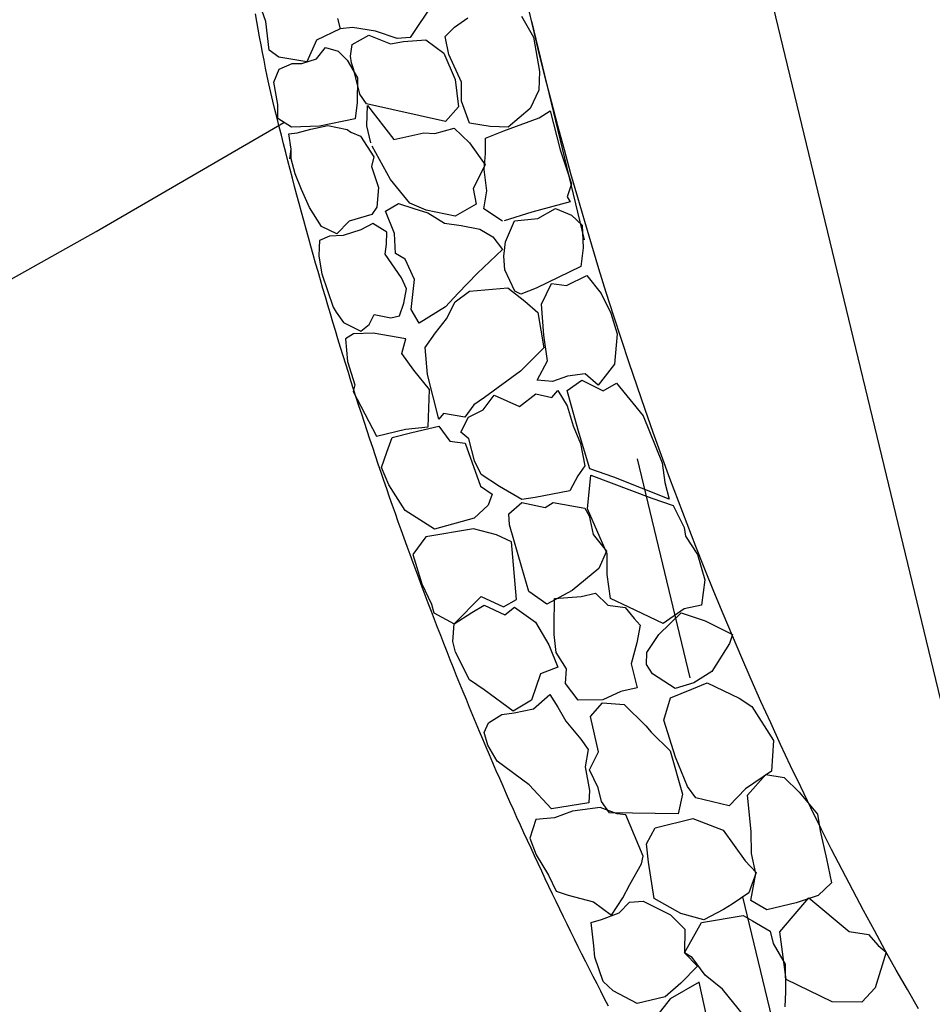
# Model space of a CAD drawing. Extents: x 447045 to 447634, y 442020 to 443192.
# Tile 13 of 82: x 447354.79 to 447356.82, y 442034.23 to 442036.42. Entities that reach past the tile are written whole.
import ezdxf

# ---------------------------------------------------------------- set-up
doc = ezdxf.new("R2010")
doc.units = 0
doc.header["$LTSCALE"] = 2
doc.header["$MEASUREMENT"] = 0
doc.linetypes.add('ACAD_ISO02W100', pattern=[0.5, 0.25, -0.25])
doc.linetypes.add('AUSGEZOGEN', pattern=[0])
for name, color, linetype in [('DB-Andere_Planer', 15, 'CONTINUOUS'), ('DB-Wegböschungen', 15, 'CONTINUOUS'), ('FBRTOP', 250, 'AUSGEZOGEN')]:
    doc.layers.add(name, color=color, linetype=linetype)

msp = doc.modelspace()

# ---------------------------------------------------------------- linework, layer by layer
at = {"layer": 'DB-Andere_Planer', "linetype": 'Continuous'}
for p, q in [((447357.1268, 442033.7098), (447356.2384, 442037.3907)), ((447355.3381, 442036.4169), (447355.3208, 442036.4659)), ((447355.71, 442036.4576), (447355.6589, 442036.3811)), ((447355.9323, 442036.3998), (447355.9196, 442036.4535)), ((447355.3179, 442036.417), (447355.3149, 442036.4341)), ((447355.9062, 442036.429), (447355.9329, 442036.3823)), ((447355.3209, 442036.3999), (447355.3179, 442036.417)), ((447355.3453, 442036.3532), (447355.3381, 442036.4169)), ((447355.4973, 442036.4239), (447355.5029, 442036.4007)), ((447355.7568, 442036.4042), (447355.7867, 442036.4254)), ((447355.324, 442036.3827), (447355.3209, 442036.3999)), ((447355.5029, 442036.4007), (447355.4503, 442036.3758)), ((447355.5308, 442036.4034), (447355.5029, 442036.4007)), ((447355.5295, 442036.3661), (447355.5667, 442036.3863)), ((447355.5819, 442036.3953), (447355.5308, 442036.4034)), ((447355.5667, 442036.3863), (447355.6147, 442036.3671)), ((447355.6293, 442036.3795), (447355.5819, 442036.3953)), ((447355.7366, 442036.3839), (447355.7568, 442036.4042)), ((447355.9454, 442036.3461), (447355.9323, 442036.3998)), ((447355.3272, 442036.3655), (447355.324, 442036.3827)), ((447355.3305, 442036.3482), (447355.3272, 442036.3655)), ((447355.4503, 442036.3758), (447355.4293, 442036.3271)), ((447355.526, 442036.3401), (447355.5295, 442036.3661)), ((447355.6147, 442036.3671), (447355.6441, 442036.3728)), ((447355.6589, 442036.3811), (447355.6293, 442036.3795)), ((447355.6441, 442036.3728), (447355.6936, 442036.3763)), ((447355.6936, 442036.3763), (447355.733, 442036.3466)), ((447355.7448, 442036.3439), (447355.7366, 442036.3839)), ((447355.9329, 442036.3823), (447355.9458, 442036.3056)), ((447355.3339, 442036.3309), (447355.3305, 442036.3482)), ((447355.3667, 442036.3379), (447355.3453, 442036.3532)), ((447355.4508, 442036.334), (447355.4706, 442036.3593)), ((447355.4706, 442036.3593), (447355.4985, 442036.351)), ((447355.4985, 442036.351), (447355.5183, 442036.3312)), ((447355.733, 442036.3466), (447355.7582, 442036.2883)), ((447355.7724, 442036.2819), (447355.7448, 442036.3439)), ((447355.9588, 442036.2924), (447355.9454, 442036.3461)), ((447355.3373, 442036.3134), (447355.3339, 442036.3309)), ((447355.4293, 442036.3271), (447355.3667, 442036.3379)), ((447355.3677, 442036.3112), (447355.3961, 442036.3235)), ((447355.3961, 442036.3235), (447355.4179, 442036.3234)), ((447355.4179, 442036.3234), (447355.4508, 442036.334)), ((447355.5183, 442036.3312), (447355.5414, 442036.2918)), ((447355.5282, 442036.3252), (447355.526, 442036.3401)), ((447355.5334, 442036.3096), (447355.5282, 442036.3252)), ((447355.3408, 442036.2959), (447355.3373, 442036.3134)), ((447355.3556, 442036.2824), (447355.3677, 442036.3112)), ((447355.5465, 442036.2554), (447355.5334, 442036.3096)), ((447355.9458, 442036.3056), (447355.9445, 442036.2647)), ((447355.3444, 442036.2785), (447355.3408, 442036.2959)), ((447355.349, 442036.2594), (447355.3444, 442036.2785)), ((447355.3648, 442036.2328), (447355.3556, 442036.2824)), ((447355.3556, 442036.2824), (447355.3556, 442036.2824)), ((447355.5414, 442036.2918), (447355.541, 442036.2372)), ((447355.7582, 442036.2883), (447355.766, 442036.2272)), ((447355.7727, 442036.24), (447355.7724, 442036.2819)), ((447355.9726, 442036.239), (447355.9588, 442036.2924)), ((447355.3536, 442036.2404), (447355.349, 442036.2594)), ((447355.5615, 442036.2338), (447355.5465, 442036.2554)), ((447355.9445, 442036.2647), (447355.925, 442036.2236)), ((447355.3582, 442036.2213), (447355.3536, 442036.2404)), ((447355.3642, 442036.2013), (447355.3648, 442036.2328)), ((447355.541, 442036.2372), (447355.5362, 442036.2005)), ((447355.7373, 442036.1951), (447355.5615, 442036.2338)), ((447355.7901, 442036.191), (447355.7727, 442036.24)), ((447355.9867, 442036.1856), (447355.9726, 442036.239)), ((447355.3629, 442036.2023), (447355.3582, 442036.2213)), ((447355.5621, 442036.185), (447355.5637, 442036.2302)), ((447355.5637, 442036.2302), (447355.6225, 442036.1548)), ((447355.766, 442036.2272), (447355.7373, 442036.1951)), ((447355.925, 442036.2236), (447355.8762, 442036.1824)), ((447355.9453, 442036.2033), (447355.9695, 442036.2189)), ((447355.9695, 442036.2189), (447355.9919, 442036.1319)), ((447355.3676, 442036.1833), (447355.3629, 442036.2023)), ((447355.3946, 442036.1827), (447355.3642, 442036.2013)), ((447355.5362, 442036.2005), (447355.457, 442036.1842)), ((447355.8366, 442036.184), (447355.7901, 442036.191)), ((447355.8669, 442036.1745), (447355.9453, 442036.2033)), ((447355.3724, 442036.1643), (447355.3676, 442036.1833)), ((447355.3887, 442036.1677), (447355.4074, 442036.1695)), ((447355.3942, 442036.1336), (447355.3887, 442036.1677)), ((447355.457, 442036.1842), (447355.3946, 442036.1827)), ((447355.4074, 442036.1695), (447355.438, 442036.1782)), ((447355.438, 442036.1782), (447355.4756, 442036.1859)), ((447355.4756, 442036.1859), (447355.5186, 442036.1772)), ((447355.5186, 442036.1772), (447355.5269, 442036.171)), ((447355.5269, 442036.171), (447355.5481, 442036.1625)), ((447355.571, 442036.1479), (447355.5621, 442036.185)), ((447355.6225, 442036.1548), (447355.689, 442036.1694)), ((447355.689, 442036.1694), (447355.713, 442036.1682)), ((447355.713, 442036.1682), (447355.7564, 442036.1801)), ((447355.7564, 442036.1801), (447355.7907, 442036.1478)), ((447355.8261, 442036.1577), (447355.8669, 442036.1745)), ((447355.8762, 442036.1824), (447355.8366, 442036.184)), ((447356.0011, 442036.1323), (447355.9867, 442036.1856)), ((447355.3771, 442036.1453), (447355.3724, 442036.1643)), ((447355.382, 442036.1264), (447355.3771, 442036.1453)), ((447355.5481, 442036.1625), (447355.5782, 442036.1166)), ((447355.7907, 442036.1478), (447355.825, 442036.0986)), ((447355.8259, 442036.124), (447355.8261, 442036.1577)), ((447355.3869, 442036.1074), (447355.382, 442036.1264)), ((447355.3911, 442036.1124), (447355.3942, 442036.1336)), ((447355.394, 442036.1117), (447355.3942, 442036.1336)), ((447355.6146, 442036.0661), (447355.5742, 442036.1403)), ((447355.5742, 442036.1403), (447355.5742, 442036.1403)), ((447355.8233, 442036.0884), (447355.8259, 442036.124)), ((447355.9919, 442036.1319), (447356.017, 442036.0568)), ((447356.0158, 442036.0791), (447356.0011, 442036.1323)), ((447355.3918, 442036.0884), (447355.3869, 442036.1074)), ((447355.4034, 442036.0785), (447355.394, 442036.1117)), ((447355.5782, 442036.1166), (447355.5726, 442036.0948)), ((447355.3968, 442036.0694), (447355.3918, 442036.0884)), ((447355.5726, 442036.0948), (447355.588, 442036.0481)), ((447355.825, 442036.0986), (447355.7985, 442036.0461)), ((447355.8291, 442036.0408), (447355.8233, 442036.0884)), ((447356.0308, 442036.0261), (447356.0158, 442036.0791)), ((447355.4018, 442036.0505), (447355.3968, 442036.0694)), ((447355.4173, 442036.0437), (447355.4034, 442036.0785)), ((447355.658, 442036.0136), (447355.6146, 442036.0661)), ((447356.017, 442036.0568), (447356.0072, 442036.0278)), ((447355.4067, 442036.0316), (447355.4018, 442036.0505)), ((447355.4349, 442036.0043), (447355.4173, 442036.0437)), ((447355.588, 442036.0481), (447355.5847, 442036.005)), ((447355.7985, 442036.0461), (447355.8055, 442036.0113)), ((447355.8219, 442036.0013), (447355.8291, 442036.0408)), ((447355.4118, 442036.0127), (447355.4067, 442036.0316)), ((447355.6034, 442035.9962), (447355.6329, 442036.0131)), ((447355.6329, 442036.0131), (447355.6665, 442036.0016)), ((447355.6939, 442035.9984), (447355.658, 442036.0136)), ((447356.0141, 442036.0169), (447355.9287, 442035.9935)), ((447356.0072, 442036.0278), (447356.0141, 442036.0169)), ((447356.0462, 442035.9731), (447356.0308, 442036.0261)), ((447355.417, 442035.9938), (447355.4118, 442036.0127)), ((447355.4221, 442035.9749), (447355.417, 442035.9938)), ((447355.4616, 442035.9617), (447355.4349, 442036.0043)), ((447355.5847, 442036.005), (447355.5737, 442035.9887)), ((447355.6238, 442035.9465), (447355.6034, 442035.9962)), ((447355.6665, 442036.0016), (447355.6981, 442035.9924)), ((447355.7587, 442035.9847), (447355.6939, 442035.9984)), ((447355.6981, 442035.9924), (447355.7345, 442035.969)), ((447355.8055, 442036.0113), (447355.7587, 442035.9847)), ((447355.8636, 442035.9736), (447355.8219, 442036.0013)), ((447355.9287, 442035.9935), (447355.8675, 442035.9745)), ((447355.9418, 442035.9798), (447355.9813, 442036.002)), ((447355.9813, 442036.002), (447356.0171, 442035.9868)), ((447355.4272, 442035.956), (447355.4221, 442035.9749)), ((447355.5228, 442035.9737), (447355.4955, 442035.9453)), ((447355.5737, 442035.9887), (447355.5228, 442035.9737)), ((447355.8705, 442035.9276), (447355.89, 442035.9743)), ((447355.89, 442035.9743), (447355.9418, 442035.9798)), ((447356.0171, 442035.9868), (447356.0407, 442035.9645)), ((447356.0619, 442035.9203), (447356.0462, 442035.9731)), ((447355.4325, 442035.9372), (447355.4272, 442035.956)), ((447355.4955, 442035.9453), (447355.4616, 442035.9617)), ((447355.5493, 442035.9542), (447355.51, 442035.942)), ((447355.5758, 442035.9687), (447355.5493, 442035.9542)), ((447355.6064, 442035.9489), (447355.5758, 442035.9687)), ((447355.6059, 442035.9228), (447355.6064, 442035.9489)), ((447355.7345, 442035.969), (447355.7721, 442035.9641)), ((447355.7721, 442035.9641), (447355.8133, 442035.9558)), ((447355.8133, 442035.9558), (447355.8425, 442035.9391)), ((447356.0407, 442035.9645), (447356.0429, 442035.9146)), ((447355.4378, 442035.9183), (447355.4325, 442035.9372)), ((447355.4569, 442035.9305), (447355.4564, 442035.9154)), ((447355.4791, 442035.94), (447355.4569, 442035.9305)), ((447355.51, 442035.942), (447355.4791, 442035.94)), ((447355.6261, 442035.9022), (447355.6238, 442035.9465)), ((447355.8425, 442035.9391), (447355.8634, 442035.9105)), ((447355.8669, 442035.896), (447355.8705, 442035.9276)), ((447355.443, 442035.8996), (447355.4378, 442035.9183)), ((447355.4564, 442035.9154), (447355.4556, 442035.8961)), ((447355.6032, 442035.9004), (447355.6059, 442035.9228)), ((447355.8634, 442035.9105), (447355.8075, 442035.8578)), ((447356.0429, 442035.9146), (447356.0376, 442035.8728)), ((447356.0779, 442035.8677), (447356.0619, 442035.9203)), ((447355.4484, 442035.8807), (447355.443, 442035.8996)), ((447355.4556, 442035.8961), (447355.4624, 442035.8568)), ((447355.6391, 442035.8477), (447355.6032, 442035.9004)), ((447355.6474, 442035.8892), (447355.6261, 442035.9022)), ((447355.6682, 442035.8438), (447355.6474, 442035.8892)), ((447355.8686, 442035.8656), (447355.8669, 442035.896)), ((447355.4538, 442035.8619), (447355.4484, 442035.8807)), ((447355.4592, 442035.8432), (447355.4538, 442035.8619)), ((447355.8914, 442035.8179), (447355.8686, 442035.8656)), ((447356.0376, 442035.8728), (447355.9386, 442035.8251)), ((447356.0942, 442035.8153), (447356.0779, 442035.8677)), ((447355.4647, 442035.8243), (447355.4592, 442035.8432)), ((447355.4624, 442035.8568), (447355.4872, 442035.7824)), ((447355.6504, 442035.8231), (447355.6391, 442035.8477)), ((447355.6604, 442035.7775), (447355.6682, 442035.8438)), ((447355.8075, 442035.8578), (447355.7649, 442035.814)), ((447356.0058, 442035.8308), (447356.0508, 442035.8528)), ((447356.0508, 442035.8528), (447356.0828, 442035.813)), ((447355.4701, 442035.8056), (447355.4647, 442035.8243)), ((447355.6444, 442035.7917), (447355.6504, 442035.8231)), ((447355.7584, 442035.7949), (447355.7906, 442035.818)), ((447355.7906, 442035.818), (447355.8754, 442035.8259)), ((447355.8754, 442035.8259), (447355.9134, 442035.7959)), ((447355.9042, 442035.8112), (447355.8914, 442035.8179)), ((447355.9386, 442035.8251), (447355.9042, 442035.8112)), ((447355.95, 442035.7893), (447355.9725, 442035.8353)), ((447355.9725, 442035.8353), (447356.0058, 442035.8308)), ((447355.4757, 442035.7869), (447355.4701, 442035.8056)), ((447355.7649, 442035.814), (447355.7373, 442035.7835)), ((447355.7396, 442035.7567), (447355.7584, 442035.7949)), ((447355.9134, 442035.7959), (447355.9419, 442035.7706)), ((447356.0828, 442035.813), (447356.1046, 442035.7692)), ((447356.1108, 442035.763), (447356.0942, 442035.8153)), ((447355.4812, 442035.7681), (447355.4757, 442035.7869)), ((447355.4872, 442035.7824), (447355.4938, 442035.7717)), ((447355.6348, 442035.7635), (447355.6444, 442035.7917)), ((447355.6789, 442035.747), (447355.6604, 442035.7775)), ((447355.7373, 442035.7835), (447355.6789, 442035.747)), ((447355.9554, 442035.7206), (447355.95, 442035.7893)), ((447355.4868, 442035.7494), (447355.4812, 442035.7681)), ((447355.4938, 442035.7717), (447355.5103, 442035.7484)), ((447355.5672, 442035.7444), (447355.5783, 442035.7662)), ((447355.5783, 442035.7662), (447355.6155, 442035.7588)), ((447355.6155, 442035.7588), (447355.6348, 442035.7635)), ((447355.7149, 442035.7256), (447355.7396, 442035.7567)), ((447355.9419, 442035.7706), (447355.9552, 442035.6926)), ((447356.1046, 442035.7692), (447356.1184, 442035.7236)), ((447356.1277, 442035.7109), (447356.1108, 442035.763)), ((447355.4924, 442035.7307), (447355.4868, 442035.7494)), ((447355.4982, 442035.7121), (447355.4924, 442035.7307)), ((447355.5103, 442035.7484), (447355.5491, 442035.7291)), ((447355.5491, 442035.7291), (447355.5672, 442035.7444)), ((447355.5038, 442035.6935), (447355.4982, 442035.7121)), ((447355.5326, 442035.7238), (447355.5149, 442035.7127)), ((447355.5149, 442035.7127), (447355.519, 442035.6619)), ((447355.576, 442035.7247), (447355.5326, 442035.7238)), ((447355.6486, 442035.7122), (447355.576, 442035.7247)), ((447355.6399, 442035.6802), (447355.6486, 442035.7122)), ((447355.6919, 442035.6934), (447355.7149, 442035.7256)), ((447355.9635, 442035.6638), (447355.9554, 442035.7206)), ((447356.1184, 442035.7236), (447356.1123, 442035.6563)), ((447356.145, 442035.6589), (447356.1277, 442035.7109)), ((447355.5096, 442035.6748), (447355.5038, 442035.6935)), ((447355.6967, 442035.633), (447355.6919, 442035.6934)), ((447355.9552, 442035.6926), (447355.9033, 442035.6409)), ((447355.5153, 442035.6562), (447355.5096, 442035.6748)), ((447355.6666, 442035.643), (447355.6399, 442035.6802)), ((447355.9404, 442035.6204), (447355.9635, 442035.6638)), ((447355.5212, 442035.6376), (447355.5153, 442035.6562)), ((447355.519, 442035.6619), (447355.5356, 442035.61)), ((447355.7016, 442035.5996), (447355.6666, 442035.643)), ((447356.1123, 442035.6563), (447356.0759, 442035.6097)), ((447356.1625, 442035.6072), (447356.145, 442035.6589)), ((447355.527, 442035.619), (447355.5212, 442035.6376)), ((447355.7219, 442035.5341), (447355.6967, 442035.633)), ((447355.9033, 442035.6409), (447355.8236, 442035.5824)), ((447355.9747, 442035.6175), (447355.9404, 442035.6204)), ((447356.0081, 442035.6298), (447355.9747, 442035.6175)), ((447356.0075, 442035.5974), (447356.0397, 442035.6206)), ((447356.0474, 442035.635), (447356.0081, 442035.6298)), ((447356.0397, 442035.6206), (447356.0874, 442035.5971)), ((447356.0759, 442035.6097), (447356.0474, 442035.635)), ((447355.5329, 442035.6004), (447355.527, 442035.619)), ((447355.5356, 442035.61), (447355.5322, 442035.5955)), ((447355.5388, 442035.5819), (447355.5329, 442035.6004)), ((447355.6984, 442035.517), (447355.7016, 442035.5996)), ((447355.9734, 442035.5822), (447355.9864, 442035.5979)), ((447355.9864, 442035.5979), (447356.0073, 442035.5638)), ((447356.0874, 442035.5971), (447356.1169, 442035.614)), ((447356.1169, 442035.614), (447356.1763, 442035.5416)), ((447356.1803, 442035.5556), (447356.1625, 442035.6072)), ((447355.5322, 442035.5955), (447355.5835, 442035.4961)), ((447355.5448, 442035.5634), (447355.5388, 442035.5819)), ((447355.8236, 442035.5824), (447355.7997, 442035.5655)), ((447355.8204, 442035.5551), (447355.8448, 442035.5875)), ((447355.8448, 442035.5875), (447355.9013, 442035.562)), ((447355.9013, 442035.562), (447355.9379, 442035.5904)), ((447355.9379, 442035.5904), (447355.9734, 442035.5822)), ((447356.0316, 442035.5094), (447356.0075, 442035.5974)), ((447355.5509, 442035.5449), (447355.5448, 442035.5634)), ((447355.7997, 442035.5655), (447355.7797, 442035.5382)), ((447355.788, 442035.5388), (447355.8204, 442035.5551)), ((447356.0073, 442035.5638), (447356.0208, 442035.5194)), ((447356.1984, 442035.5044), (447356.1803, 442035.5556)), ((447355.5569, 442035.5263), (447355.5509, 442035.5449)), ((447355.7329, 442035.5465), (447355.7219, 442035.5341)), ((447355.7797, 442035.5382), (447355.7329, 442035.5465)), ((447355.7329, 442035.5465), (447355.7329, 442035.5465)), ((447355.7329, 442035.5465), (447355.7329, 442035.5465)), ((447355.7709, 442035.5053), (447355.788, 442035.5388)), ((447356.1763, 442035.5416), (447356.2184, 442035.4369)), ((447355.5629, 442035.508), (447355.5569, 442035.5263)), ((447355.5835, 442035.4961), (447355.6479, 442035.5116)), ((447355.6479, 442035.5116), (447355.6984, 442035.517)), ((447355.662, 442035.5041), (447355.7225, 442035.5187)), ((447355.7225, 442035.5187), (447355.747, 442035.4851)), ((447356.0208, 442035.5194), (447356.0373, 442035.48)), ((447355.5691, 442035.4895), (447355.5629, 442035.508)), ((447355.5753, 442035.471), (447355.5691, 442035.4895)), ((447355.607, 442035.4609), (447355.6182, 442035.4936)), ((447355.6182, 442035.4936), (447355.662, 442035.5041)), ((447355.7886, 442035.49), (447355.7709, 442035.5053)), ((447355.8017, 442035.4414), (447355.7886, 442035.49)), ((447356.0579, 442035.4234), (447356.0316, 442035.5094)), ((447356.2168, 442035.4532), (447356.1984, 442035.5044)), ((447355.5814, 442035.4527), (447355.5753, 442035.471)), ((447355.747, 442035.4851), (447355.7807, 442035.481)), ((447355.7807, 442035.481), (447355.8147, 442035.3855)), ((447356.0373, 442035.48), (447356.0464, 442035.4304)), ((447355.5876, 442035.4343), (447355.5814, 442035.4527)), ((447355.5948, 442035.4266), (447355.607, 442035.4609)), ((447356.2355, 442035.4023), (447356.2168, 442035.4532)), ((447355.5939, 442035.4159), (447355.5876, 442035.4343)), ((447355.6109, 442035.3882), (447355.5948, 442035.4266)), ((447355.816, 442035.4112), (447355.8017, 442035.4414)), ((447356.0464, 442035.4304), (447356.0307, 442035.4084)), ((447356.1112, 442035.4055), (447356.0579, 442035.4234)), ((447356.2184, 442035.4369), (447356.2246, 442035.3936)), ((447355.6002, 442035.3975), (447355.5939, 442035.4159)), ((447355.8573, 442035.3848), (447355.816, 442035.4112)), ((447356.0307, 442035.4084), (447356.0136, 442035.3749)), ((447356.0526, 442035.3353), (447356.0598, 442035.4099)), ((447356.0598, 442035.4099), (447356.1953, 442035.3586)), ((447356.2336, 442035.3566), (447356.1112, 442035.4055)), ((447356.2545, 442035.3517), (447356.2355, 442035.4023)), ((447355.6065, 442035.3792), (447355.6002, 442035.3975)), ((447355.6129, 442035.3609), (447355.6065, 442035.3792)), ((447355.6477, 442035.3316), (447355.6109, 442035.3882)), ((447355.8147, 442035.3855), (447355.8409, 442035.3673)), ((447355.9063, 442035.356), (447355.8573, 442035.3848)), ((447356.2246, 442035.3936), (447356.2336, 442035.3566)), ((447355.6193, 442035.3427), (447355.6129, 442035.3609)), ((447355.8409, 442035.3673), (447355.8317, 442035.3433)), ((447355.936, 442035.3604), (447355.9063, 442035.356)), ((447356.0136, 442035.3749), (447355.936, 442035.3604)), ((447356.1953, 442035.3586), (447356.2427, 442035.342)), ((447355.6257, 442035.3244), (447355.6193, 442035.3427)), ((447355.8317, 442035.3433), (447355.8006, 442035.314)), ((447355.8776, 442035.3239), (447355.9065, 442035.3491)), ((447355.9065, 442035.3491), (447355.9582, 442035.3378)), ((447355.9582, 442035.3378), (447355.9765, 442035.3492)), ((447355.9765, 442035.3492), (447356.0467, 442035.3367)), ((447356.0467, 442035.3367), (447356.0564, 442035.3195)), ((447356.2427, 442035.342), (447356.267, 442035.2933)), ((447356.2738, 442035.3013), (447356.2545, 442035.3517)), ((447355.6322, 442035.3062), (447355.6257, 442035.3244)), ((447355.7123, 442035.2899), (447355.6477, 442035.3316)), ((447355.8006, 442035.314), (447355.7123, 442035.2899)), ((447355.8794, 442035.2991), (447355.8776, 442035.3239)), ((447356.0963, 442035.2353), (447356.0526, 442035.3353)), ((447356.0564, 442035.3195), (447356.065, 442035.2781)), ((447355.6387, 442035.288), (447355.6322, 442035.3062)), ((447355.9064, 442035.2048), (447355.8794, 442035.2991)), ((447356.267, 442035.2933), (447356.2702, 442035.2745)), ((447356.2933, 442035.251), (447356.2738, 442035.3013)), ((447355.6452, 442035.2697), (447355.6387, 442035.288)), ((447355.6932, 442035.2731), (447355.6646, 442035.2334)), ((447355.7994, 442035.2905), (447355.6932, 442035.2731)), ((447355.8504, 442035.2769), (447355.7994, 442035.2905)), ((447355.884, 442035.2618), (447355.8504, 442035.2769)), ((447356.065, 442035.2781), (447356.095, 442035.2406)), ((447356.2702, 442035.2745), (447356.2969, 442035.2333)), ((447355.6518, 442035.2515), (447355.6452, 442035.2697)), ((447355.6584, 442035.2335), (447355.6518, 442035.2515)), ((447355.8946, 442035.1335), (447355.884, 442035.2618)), ((447356.3132, 442035.2011), (447356.2933, 442035.251)), ((447355.665, 442035.2153), (447355.6584, 442035.2335)), ((447355.6646, 442035.2334), (447355.6843, 442035.1686)), ((447356.095, 442035.2406), (447356.0776, 442035.2028)), ((447356.0963, 442035.1891), (447356.0963, 442035.2353)), ((447356.2969, 442035.2333), (447356.3133, 442035.1771)), ((447355.6718, 442035.1972), (447355.665, 442035.2153)), ((447355.9221, 442035.1512), (447355.9064, 442035.2048)), ((447355.6785, 442035.1792), (447355.6718, 442035.1972)), ((447356.0776, 442035.2028), (447356.0181, 442035.1534)), ((447356.1034, 442035.1362), (447356.0963, 442035.1891)), ((447356.3333, 442035.1515), (447356.3132, 442035.2011)), ((447355.6852, 442035.1612), (447355.6785, 442035.1792)), ((447355.6843, 442035.1686), (447355.7062, 442035.1235)), ((447355.692, 442035.1432), (447355.6852, 442035.1612)), ((447356.3133, 442035.1771), (447356.3059, 442035.1207)), ((447355.6989, 442035.1252), (447355.692, 442035.1432)), ((447355.7563, 442035.0796), (447355.8165, 442035.1405)), ((447355.8165, 442035.1405), (447355.8658, 442035.117)), ((447355.9625, 442035.1232), (447355.9221, 442035.1512)), ((447356.0181, 442035.1534), (447355.9625, 442035.1232)), ((447355.9791, 442035.1356), (447356.0381, 442035.1401)), ((447356.0381, 442035.1401), (447356.0699, 442035.1477)), ((447356.0699, 442035.1477), (447356.0974, 442035.1208)), ((447356.3536, 442035.1021), (447356.3333, 442035.1515)), ((447355.7057, 442035.1072), (447355.6989, 442035.1252)), ((447355.7062, 442035.1235), (447355.7108, 442035.1041)), ((447355.7952, 442035.1047), (447355.8227, 442035.1209)), ((447355.8227, 442035.1209), (447355.8688, 442035.0993)), ((447355.8658, 442035.117), (447355.8946, 442035.1335)), ((447355.8688, 442035.0993), (447355.8904, 442035.1168)), ((447355.8904, 442035.1168), (447355.9368, 442035.083)), ((447355.9782, 442035.0752), (447355.9791, 442035.1356)), ((447356.0974, 442035.1208), (447356.1363, 442035.1161)), ((447356.1445, 442035.1167), (447356.1034, 442035.1362)), ((447356.2205, 442035.0805), (447356.1445, 442035.1167)), ((447356.3059, 442035.1207), (447356.2672, 442035.1128)), ((447355.7126, 442035.0893), (447355.7057, 442035.1072)), ((447355.7108, 442035.1041), (447355.7563, 442035.0796)), ((447355.7563, 442035.0796), (447355.7952, 442035.1047)), ((447356.1363, 442035.1161), (447356.1562, 442035.0916)), ((447356.211, 442035.0558), (447356.2609, 442035.1042)), ((447356.2672, 442035.1128), (447356.2205, 442035.0805)), ((447356.2609, 442035.1042), (447356.3142, 442035.0863)), ((447356.3743, 442035.053), (447356.3536, 442035.1021)), ((447355.7195, 442035.0713), (447355.7126, 442035.0893)), ((447355.7536, 442035.0401), (447355.7563, 442035.0796)), ((447355.9368, 442035.083), (447355.9666, 442035.0329)), ((447355.9787, 442035.0557), (447355.9782, 442035.0752)), ((447356.1562, 442035.0916), (447356.1696, 442035.0766)), ((447356.1696, 442035.0766), (447356.1624, 442035.0371)), ((447356.3142, 442035.0863), (447356.3747, 442035.0561)), ((447355.7264, 442035.0534), (447355.7195, 442035.0713)), ((447355.7334, 442035.0356), (447355.7264, 442035.0534)), ((447355.9827, 442035.0161), (447355.9787, 442035.0557)), ((447356.1843, 442035.0157), (447356.211, 442035.0558)), ((447356.3747, 442035.0561), (447356.3682, 442035.0363)), ((447356.3952, 442035.0041), (447356.3743, 442035.053)), ((447355.7405, 442035.0177), (447355.7334, 442035.0356)), ((447355.7591, 442035.0169), (447355.7536, 442035.0401)), ((447355.9666, 442035.0329), (447355.9867, 442034.9832)), ((447356.1624, 442035.0371), (447356.1498, 442034.9906)), ((447356.3682, 442035.0363), (447356.3288, 442034.9736)), ((447355.7475, 442034.9999), (447355.7405, 442035.0177)), ((447355.7905, 442034.955), (447355.7591, 442035.0169)), ((447356.0055, 442034.9796), (447355.9827, 442035.0161)), ((447356.1838, 442034.989), (447356.1843, 442035.0157)), ((447355.7547, 442034.9822), (447355.7475, 442034.9999)), ((447356.1498, 442034.9906), (447356.1625, 442034.9377)), ((447356.1971, 442034.9684), (447356.1838, 442034.989)), ((447356.4163, 442034.9557), (447356.3952, 442035.0041)), ((447355.7617, 442034.9644), (447355.7547, 442034.9822)), ((447355.7689, 442034.9467), (447355.7617, 442034.9644)), ((447355.9481, 442034.9685), (447355.928, 442034.9104)), ((447355.9867, 442034.9832), (447355.9481, 442034.9685)), ((447356.0036, 442034.9469), (447356.0055, 442034.9796)), ((447356.247, 442034.9357), (447356.1971, 442034.9684)), ((447356.3288, 442034.9736), (447356.2887, 442034.9486)), ((447355.7761, 442034.929), (447355.7689, 442034.9467)), ((447355.8231, 442034.9328), (447355.7905, 442034.955)), ((447356.032, 442034.9104), (447356.0036, 442034.9469)), ((447356.2887, 442034.9486), (447356.247, 442034.9357)), ((447356.2839, 442034.9349), (447356.3183, 442034.9489)), ((447356.3183, 442034.9489), (447356.3896, 442034.9143)), ((447356.4379, 442034.9074), (447356.4163, 442034.9557)), ((447355.7834, 442034.9113), (447355.7761, 442034.929)), ((447355.8876, 442034.8857), (447355.8231, 442034.9328)), ((447355.9326, 442034.8911), (447355.9686, 442034.923)), ((447355.9686, 442034.923), (447355.9863, 442034.8945)), ((447356.1268, 442034.9291), (447356.0864, 442034.9109)), ((447356.1625, 442034.9377), (447356.1268, 442034.9291)), ((447356.2368, 442034.9152), (447356.2839, 442034.9349)), ((447355.7906, 442034.8937), (447355.7834, 442034.9113)), ((447355.928, 442034.9104), (447355.8876, 442034.8857)), ((447356.0864, 442034.9109), (447356.032, 442034.9104)), ((447356.0593, 442034.8738), (447356.0856, 442034.9039)), ((447356.0856, 442034.9039), (447356.1341, 442034.9002)), ((447356.1341, 442034.9002), (447356.1819, 442034.8529)), ((447356.2223, 442034.8655), (447356.2368, 442034.9152)), ((447356.3896, 442034.9143), (447356.4178, 442034.8959)), ((447356.4595, 442034.8595), (447356.4379, 442034.9074)), ((447355.7979, 442034.876), (447355.7906, 442034.8937)), ((447355.8324, 442034.8601), (447355.8622, 442034.8782)), ((447355.8622, 442034.8782), (447355.8898, 442034.8821)), ((447355.8898, 442034.8821), (447355.9326, 442034.8911)), ((447355.9863, 442034.8945), (447356.0047, 442034.8635)), ((447356.4178, 442034.8959), (447356.4654, 442034.8206)), ((447355.8052, 442034.8585), (447355.7979, 442034.876)), ((447355.8126, 442034.8409), (447355.8052, 442034.8585)), ((447355.8226, 442034.8386), (447355.8324, 442034.8601)), ((447356.0047, 442034.8635), (447356.0375, 442034.8237)), ((447356.0768, 442034.7954), (447356.0593, 442034.8738)), ((447356.2477, 442034.7834), (447356.2223, 442034.8655)), ((447356.4815, 442034.8118), (447356.4595, 442034.8595)), ((447355.82, 442034.8235), (447355.8126, 442034.8409)), ((447355.8308, 442034.8106), (447355.8226, 442034.8386)), ((447356.1819, 442034.8529), (447356.1937, 442034.839)), ((447356.1937, 442034.839), (447356.2359, 442034.7974)), ((447355.8274, 442034.8059), (447355.82, 442034.8235)), ((447356.0375, 442034.8237), (447356.054, 442034.8004)), ((447356.4654, 442034.8206), (447356.4609, 442034.7523)), ((447356.5036, 442034.7645), (447356.4815, 442034.8118)), ((447355.8348, 442034.7885), (447355.8274, 442034.8059)), ((447355.8517, 442034.7748), (447355.8308, 442034.8106)), ((447356.054, 442034.8004), (447356.047, 442034.7619)), ((447356.0571, 442034.7556), (447356.0768, 442034.7954)), ((447356.2359, 442034.7974), (447356.2632, 442034.7018)), ((447355.8423, 442034.771), (447355.8348, 442034.7885)), ((447355.8499, 442034.7536), (447355.8423, 442034.771)), ((447355.9229, 442034.7224), (447355.8517, 442034.7748)), ((447356.2745, 442034.7185), (447356.2477, 442034.7834)), ((447355.8574, 442034.7363), (447355.8499, 442034.7536)), ((447356.047, 442034.7619), (447356.0568, 442034.7097)), ((447356.0765, 442034.7155), (447356.0571, 442034.7556)), ((447356.4609, 442034.7523), (447356.4032, 442034.7132)), ((447356.408, 442034.6989), (447356.4486, 442034.7451)), ((447356.4486, 442034.7451), (447356.4895, 442034.7382)), ((447356.5261, 442034.7176), (447356.5036, 442034.7645)), ((447355.8651, 442034.7189), (447355.8574, 442034.7363)), ((447356.4895, 442034.7382), (447356.5225, 442034.7056)), ((447355.8727, 442034.7016), (447355.8651, 442034.7189)), ((447355.8803, 442034.6843), (447355.8727, 442034.7016)), ((447355.9726, 442034.669), (447355.9229, 442034.7224)), ((447356.0568, 442034.7097), (447356.0553, 442034.6821)), ((447356.0839, 442034.6851), (447356.0765, 442034.7155)), ((447356.2632, 442034.7018), (447356.2542, 442034.6576)), ((447356.2931, 442034.6936), (447356.2745, 442034.7185)), ((447356.4032, 442034.7132), (447356.3675, 442034.6752)), ((447356.5225, 442034.7056), (447356.5637, 442034.6567)), ((447356.5487, 442034.671), (447356.5261, 442034.7176)), ((447355.888, 442034.6672), (447355.8803, 442034.6843)), ((447356.0553, 442034.6821), (447355.9726, 442034.669)), ((447356.1012, 442034.6599), (447356.0839, 442034.6851)), ((447356.3675, 442034.6752), (447356.2931, 442034.6936)), ((447356.4162, 442034.6183), (447356.408, 442034.6989)), ((447355.8958, 442034.6499), (447355.888, 442034.6672)), ((447356.0189, 442034.6637), (447355.9789, 442034.6486)), ((447356.081, 442034.6719), (447356.0189, 442034.6637)), ((447356.1185, 442034.6578), (447356.081, 442034.6719)), ((447356.2542, 442034.6576), (447356.1012, 442034.6599)), ((447356.138, 442034.6557), (447356.1185, 442034.6578)), ((447356.5716, 442034.6247), (447356.5487, 442034.671)), ((447355.9035, 442034.6327), (447355.8958, 442034.6499)), ((447355.9374, 442034.6455), (447355.9242, 442034.6041)), ((447355.9789, 442034.6486), (447355.9374, 442034.6455)), ((447356.1765, 442034.5641), (447356.138, 442034.6557)), ((447356.2028, 442034.627), (447356.2862, 442034.6471)), ((447356.2862, 442034.6471), (447356.3539, 442034.6215)), ((447356.5637, 442034.6567), (447356.5697, 442034.6204)), ((447355.9113, 442034.6156), (447355.9035, 442034.6327)), ((447355.9191, 442034.5985), (447355.9113, 442034.6156)), ((447356.1834, 442034.5915), (447356.2028, 442034.627)), ((447356.3539, 442034.6215), (447356.4025, 442034.5534)), ((447356.4168, 442034.5695), (447356.4162, 442034.6183)), ((447356.5697, 442034.6204), (447356.5834, 442034.5579)), ((447356.5949, 442034.5787), (447356.5716, 442034.6247)), ((447355.927, 442034.5814), (447355.9191, 442034.5985)), ((447355.9242, 442034.6041), (447355.9387, 442034.5667)), ((447355.9348, 442034.5644), (447355.927, 442034.5814)), ((447356.1877, 442034.5506), (447356.1834, 442034.5915)), ((447356.6182, 442034.5331), (447356.5949, 442034.5787)), ((447355.9427, 442034.5473), (447355.9348, 442034.5644)), ((447355.9387, 442034.5667), (447355.966, 442034.5214)), ((447356.1725, 442034.5467), (447356.1765, 442034.5641)), ((447356.2003, 442034.4696), (447356.1877, 442034.5506)), ((447356.4025, 442034.5534), (447356.4271, 442034.5272)), ((447356.4261, 442034.5255), (447356.4168, 442034.5695)), ((447356.5834, 442034.5579), (447356.5948, 442034.5047)), ((447355.9507, 442034.5305), (447355.9427, 442034.5473)), ((447355.9587, 442034.5135), (447355.9507, 442034.5305)), ((447356.1468, 442034.501), (447356.1725, 442034.5467)), ((447356.4271, 442034.5272), (447356.4112, 442034.4827)), ((447356.6419, 442034.488), (447356.6182, 442034.5331)), ((447355.9667, 442034.4966), (447355.9587, 442034.5135)), ((447355.966, 442034.5214), (447355.9827, 442034.4859)), ((447356.4153, 442034.4655), (447356.4261, 442034.5255)), ((447356.5948, 442034.5047), (447356.5652, 442034.4765)), ((447355.9747, 442034.4797), (447355.9667, 442034.4966)), ((447355.9827, 442034.4859), (447356.0093, 442034.4774)), ((447356.1308, 442034.4712), (447356.1468, 442034.501)), ((447356.6656, 442034.4431), (447356.6419, 442034.488)), ((447355.9828, 442034.4629), (447355.9747, 442034.4797)), ((447355.9909, 442034.446), (447355.9828, 442034.4629)), ((447356.0093, 442034.4774), (447356.0661, 442034.4624)), ((447356.0661, 442034.4624), (447356.106, 442034.4325)), ((447356.106, 442034.4325), (447356.1308, 442034.4712)), ((447356.1225, 442034.4383), (447356.1455, 442034.4616)), ((447356.1455, 442034.4616), (447356.1763, 442034.4636)), ((447356.1763, 442034.4636), (447356.2042, 442034.4498)), ((447356.26, 442034.4365), (447356.2003, 442034.4696)), ((447356.4112, 442034.4827), (447356.374, 442034.457)), ((447356.4511, 442034.4448), (447356.4153, 442034.4655)), ((447356.5091, 442034.4308), (447356.5441, 442034.4714)), ((447356.5652, 442034.4765), (447356.5159, 442034.4604)), ((447356.5441, 442034.4714), (447356.6335, 442034.3964)), ((447355.9991, 442034.4293), (447355.9909, 442034.446)), ((447356.2042, 442034.4498), (447356.2368, 442034.4332)), ((447356.3545, 442034.4452), (447356.3111, 442034.4222)), ((447356.374, 442034.457), (447356.3545, 442034.4452)), ((447356.5159, 442034.4604), (447356.4511, 442034.4448)), ((447356.6898, 442034.3987), (447356.6656, 442034.4431)), ((447356.0072, 442034.4126), (447355.9991, 442034.4293)), ((447356.0609, 442034.4166), (447356.0838, 442034.4235)), ((447356.0838, 442034.4235), (447356.1225, 442034.4383)), ((447356.2368, 442034.4332), (447356.269, 442034.4014)), ((447356.3111, 442034.4222), (447356.26, 442034.4365)), ((447356.3054, 442034.4166), (447356.3982, 442034.432)), ((447356.3982, 442034.432), (447356.4193, 442034.4203)), ((447356.4193, 442034.4203), (447356.4583, 442034.3975)), ((447356.4798, 442034.3957), (447356.5091, 442034.4308)), ((447356.0154, 442034.3959), (447356.0072, 442034.4126)), ((447356.0236, 442034.3792), (447356.0154, 442034.3959)), ((447356.0666, 442034.3648), (447356.0609, 442034.4166)), ((447356.268, 442034.3493), (447356.3054, 442034.4166)), ((447356.269, 442034.4014), (447356.268, 442034.3493)), ((447356.4583, 442034.3975), (447356.465, 442034.3697)), ((447356.4941, 442034.29), (447356.4798, 442034.3957)), ((447356.6335, 442034.3964), (447356.677, 442034.3901)), ((447356.714, 442034.3546), (447356.6898, 442034.3987)), ((447356.0319, 442034.3626), (447356.0236, 442034.3792)), ((447356.677, 442034.3901), (447356.6983, 442034.3658)), ((447356.0402, 442034.346), (447356.0319, 442034.3626)), ((447356.0686, 442034.3394), (447356.0666, 442034.3648)), ((447356.465, 442034.3697), (447356.4914, 442034.3243)), ((447356.6983, 442034.3658), (447356.716, 442034.351)), ((447356.7385, 442034.3109), (447356.714, 442034.3546)), ((447356.0485, 442034.3295), (447356.0402, 442034.346)), ((447356.0872, 442034.2852), (447356.0686, 442034.3394)), ((447356.285, 442034.3389), (447356.268, 442034.3493)), ((447356.268, 442034.3493), (447356.297, 442034.3195)), ((447356.314, 442034.2997), (447356.285, 442034.3389)), ((447356.716, 442034.351), (447356.6916, 442034.2718)), ((447356.0569, 442034.313), (447356.0485, 442034.3295)), ((447356.0652, 442034.2965), (447356.0569, 442034.313)), ((447356.297, 442034.3195), (447356.2597, 442034.2819)), ((447356.4914, 442034.3243), (447356.4922, 442034.2629)), ((447356.7631, 442034.2676), (447356.7385, 442034.3109)), ((447356.0737, 442034.2801), (447356.0652, 442034.2965)), ((447356.3524, 442034.2684), (447356.314, 442034.2997)), ((447356.5957, 442034.2403), (447356.4941, 442034.29)), ((447356.0821, 442034.2637), (447356.0737, 442034.2801)), ((447356.1098, 442034.2648), (447356.0872, 442034.2852)), ((447356.1629, 442034.2367), (447356.1098, 442034.2648)), ((447356.2597, 442034.2819), (447356.2248, 442034.2516)), ((447356.3008, 442034.2839), (447356.2358, 442034.2468)), ((447356.3176, 442034.2062), (447356.3008, 442034.2839)), ((447356.4001, 442034.2099), (447356.3524, 442034.2684)), ((447356.6916, 442034.2718), (447356.6616, 442034.2394)), ((447356.7881, 442034.2248), (447356.7631, 442034.2676)), ((447356.0905, 442034.2474), (447356.0821, 442034.2637)), ((447356.0991, 442034.231), (447356.0905, 442034.2474)), ((447356.2248, 442034.2516), (447356.1629, 442034.2367)), ((447356.2358, 442034.2468), (447356.1987, 442034.1989)), ((447356.4922, 442034.2629), (447356.4906, 442034.2289)), ((447356.6616, 442034.2394), (447356.5957, 442034.2403))]:
    msp.add_line(p, q, dxfattribs=at)
at = {"layer": 'DB-Andere_Planer', "linetype": 'ACAD_ISO02W100'}
msp.add_line((447355.9279, 442036.418), (447357.5585, 442029.6621), dxfattribs=at)
at = {"layer": 'DB-Wegböschungen', "linetype": 'Continuous'}
for p, q in [((447354.9607, 442035.9509), (447355.3781, 442036.1928)), ((447354.2938, 442035.5765), (447354.9607, 442035.9509))]:
    msp.add_line(p, q, dxfattribs=at)
at = {"layer": 'FBRTOP', "color": 0}
msp.add_lwpolyline([(447358.9474, 442729.4133, 0.000005), (447365.2089, 442692.4394, -0.000003), (447371.4703, 442655.4655, -0.000003), (447379.8184, 442606.1674, 0.000003), (447388.1664, 442556.8693), (447409.0374, 442433.6245), (447425.7344, 442335.0285, -0.000003), (447426.4301, 442330.9203, -0.000001), (447429.9084, 442310.3793)], format="xyb", dxfattribs=at)
at = {"layer": 'FBRTOP', "color": 0, "const_width": 0.5}
for points in [[(447355.9895, 442728.9124, 0.000005), (447362.251, 442691.9385, -0.000003), (447368.5125, 442654.9646, -0.000003), (447376.8605, 442605.6665, 0.000003), (447385.2085, 442556.3684), (447406.0795, 442433.1236), (447422.7765, 442334.5276, -0.000003), (447423.4722, 442330.4194, -0.000001), (447426.9505, 442309.8784)], [(447328.3825, 442724.2376, 0.000005), (447334.644, 442687.2635, -0.000003), (447340.9055, 442650.2894, -0.000003), (447349.2535, 442600.9915, 0.000003), (447357.6015, 442551.6936), (447378.4725, 442428.4484), (447395.1695, 442329.8524, -0.000003), (447395.8652, 442325.7443, -0.000001), (447399.3435, 442305.2036)]]:
    msp.add_lwpolyline(points, format="xyb", dxfattribs=at)

doc.saveas('drawing.dxf')
